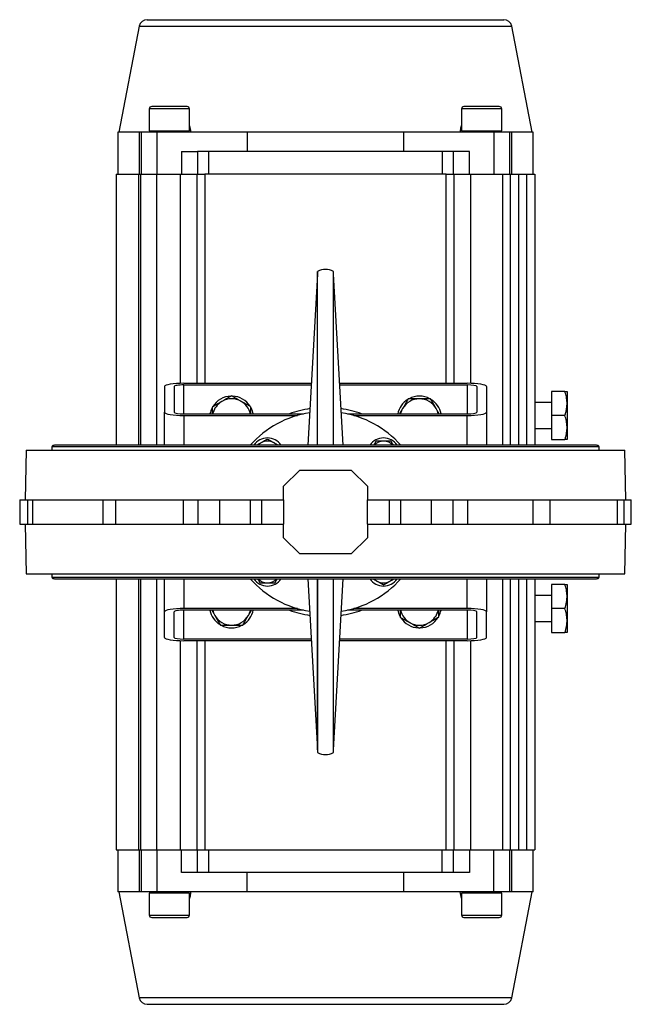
# Model space of a CAD drawing. Header units: millimetres. Extents: x 450 to 3165, y 25 to 2541.
# Tile 5 of 27: x 1259 to 1639, y 1929 to 2541. Entities that reach past the tile are written whole.
import ezdxf

# ---------------------------------------------------------------- set-up
doc = ezdxf.new("R2010")
doc.units = ezdxf.units.MM

msp = doc.modelspace()

# ---------------------------------------------------------------- linework, layer by layer
at = {"color": 7, "linetype": 'Continuous', "lineweight": 25}
for p, q in [((1333.52, 2536.78), (1320.7, 2470.83)), ((1577.7, 2470.83), (1564.88, 2536.78)), ((1339.7, 2485.33), (1339.7, 2471.83)), ((1364.7, 2471.83), (1364.7, 2485.33)), ((1533.7, 2485.33), (1533.7, 2471.83)), ((1558.7, 2471.83), (1558.7, 2485.33)), ((1364.7, 2474.87), (1365.44, 2470.83)), ((1320.2, 2470.83), (1320.2, 2444.83)), ((1333.65, 2470.83), (1320.2, 2470.83)), ((1333.65, 2444.83), (1333.65, 2470.83)), ((1334.7, 2470.83), (1333.65, 2470.83)), ((1334.7, 2470.83), (1334.7, 2444.83)), ((1344.7, 2470.83), (1334.7, 2470.83)), ((1339.7, 2471.83), (1364.7, 2471.83)), ((1344.2, 2471.83), (1344.2, 2470.83)), ((1344.7, 2444.83), (1344.7, 2470.83)), ((1400.61, 2470.83), (1344.7, 2470.83)), ((1360.2, 2470.83), (1360.2, 2471.83)), ((1400.61, 2470.83), (1400.61, 2458.83)), ((1497.78, 2470.83), (1400.61, 2470.83)), ((1497.78, 2458.83), (1497.78, 2470.83)), ((1553.7, 2470.83), (1497.78, 2470.83)), ((1533.7, 2471.83), (1558.7, 2471.83)), ((1538.2, 2471.83), (1538.2, 2470.83)), ((1553.7, 2470.83), (1553.7, 2444.83)), ((1563.7, 2470.83), (1553.7, 2470.83)), ((1554.2, 2470.83), (1554.2, 2471.83)), ((1563.7, 2444.83), (1563.7, 2470.83)), ((1564.74, 2470.83), (1563.7, 2470.83)), ((1564.74, 2470.83), (1564.74, 2444.83)), ((1578.2, 2470.83), (1564.74, 2470.83)), ((1578.2, 2444.83), (1578.2, 2470.83)), ((1359.7, 2458.83), (1359.7, 2444.83)), ((1359.7, 2458.83), (1369.7, 2458.83)), ((1376.7, 2458.83), (1369.7, 2458.83)), ((1369.7, 2458.83), (1369.7, 2444.83)), ((1376.7, 2444.83), (1376.7, 2458.83)), ((1521.7, 2458.83), (1376.7, 2458.83)), ((1521.7, 2458.83), (1521.7, 2444.83)), ((1528.7, 2458.83), (1521.7, 2458.83)), ((1528.7, 2444.83), (1528.7, 2458.83)), ((1538.7, 2458.83), (1528.7, 2458.83)), ((1538.7, 2444.83), (1538.7, 2458.83)), ((1319.2, 2444.83), (1319.2, 2276.33)), ((1319.2, 2444.83), (1333.12, 2444.83)), ((1333.12, 2444.83), (1334.2, 2444.83)), ((1334.2, 2444.83), (1334.2, 2276.33)), ((1334.2, 2444.83), (1344.2, 2444.83)), ((1344.2, 2444.83), (1359.2, 2444.83)), ((1359.2, 2444.83), (1369.2, 2444.83)), ((1369.2, 2444.83), (1374.2, 2444.83)), ((1369.2, 2444.83), (1369.2, 2314.83)), ((1524.2, 2444.83), (1374.2, 2444.83)), ((1524.2, 2444.83), (1529.2, 2444.83)), ((1529.2, 2314.83), (1529.2, 2444.83)), ((1529.2, 2444.83), (1539.2, 2444.83)), ((1539.2, 2444.83), (1559.2, 2444.83)), ((1559.2, 2444.83), (1564.2, 2444.83)), ((1564.2, 2276.33), (1564.2, 2444.83)), ((1564.2, 2444.83), (1569.2, 2444.83)), ((1569.2, 2444.83), (1574.2, 2444.83)), ((1574.2, 2444.83), (1579.2, 2444.83)), ((1579.2, 2444.83), (1579.2, 2276.33)), ((1444.2, 2382.63), (1438.29, 2276.33)), ((1444.29, 2384.34), (1444.19, 2382.57)), ((1444.29, 2276.33), (1444.29, 2384.34)), ((1454.2, 2382.47), (1454.11, 2384.34)), ((1454.11, 2276.33), (1454.11, 2384.34)), ((1460.11, 2276.33), (1454.19, 2382.64)), ((1361.2, 2314.83), (1440.43, 2314.83)), ((1361.2, 2313.83), (1440.37, 2313.83)), ((1457.96, 2314.83), (1537.2, 2314.83)), ((1458.02, 2313.83), (1537.2, 2313.83)), ((1349.2, 2312.83), (1349.2, 2296.83)), ((1355.2, 2312.83), (1355.2, 2296.83)), ((1543.2, 2312.83), (1543.2, 2296.83)), ((1549.2, 2312.83), (1549.2, 2296.83)), ((1597.92, 2309.83), (1589.55, 2309.83)), ((1589.55, 2309.83), (1589.55, 2294.83)), ((1599.55, 2309.33), (1599.26, 2309.83)), ((1599.55, 2280.33), (1599.55, 2309.33)), ((1589.55, 2302.83), (1579.2, 2302.83)), ((1349.2, 2276.33), (1349.2, 2296.83)), ((1361.2, 2295.83), (1435.58, 2295.83)), ((1378.86, 2300.09), (1378.86, 2295.83)), ((1402.86, 2295.83), (1402.86, 2300.09)), ((1462.81, 2295.83), (1537.2, 2295.83)), ((1549.2, 2296.83), (1549.2, 2276.33)), ((1361.2, 2294.83), (1431.7, 2294.83)), ((1466.7, 2294.83), (1537.2, 2294.83)), ((1597.92, 2294.83), (1589.55, 2294.83)), ((1589.55, 2294.83), (1589.55, 2279.83)), ((1579.2, 2286.83), (1589.55, 2286.83)), ((1589.55, 2279.83), (1597.92, 2279.83)), ((1599.26, 2279.83), (1599.55, 2280.33)), ((1263.2, 2273.33), (1262.65, 2242.33)), ((1263.2, 2273.33), (1635.2, 2273.33)), ((1279.1, 2275.33), (1279.1, 2273.33)), ((1619.3, 2275.33), (1279.1, 2275.33)), ((1617.55, 2276.33), (1280.85, 2276.33)), ((1619.3, 2273.33), (1619.3, 2275.33)), ((1635.74, 2242.33), (1635.2, 2273.33)), ((1423.2, 2250.83), (1433.2, 2260.83)), ((1433.2, 2260.83), (1465.2, 2260.83)), ((1465.2, 2260.83), (1475.2, 2250.83)), ((1423.2, 2242.33), (1423.2, 2250.83)), ((1475.2, 2250.83), (1475.2, 2242.33)), ((1259.2, 2242.33), (1259.2, 2227.33)), ((1259.2, 2242.33), (1264.32, 2242.33)), ((1264.32, 2227.33), (1264.32, 2242.33)), ((1264.32, 2242.33), (1267.18, 2242.33)), ((1267.18, 2242.33), (1267.18, 2227.33)), ((1267.18, 2242.33), (1310.99, 2242.33)), ((1310.99, 2227.33), (1310.99, 2242.33)), ((1310.99, 2242.33), (1318.82, 2242.33)), ((1318.82, 2242.33), (1318.82, 2227.33)), ((1318.82, 2242.33), (1361, 2242.33)), ((1361, 2227.33), (1361, 2242.33)), ((1361, 2242.33), (1370.14, 2242.33)), ((1370.14, 2227.33), (1370.14, 2242.33)), ((1370.14, 2242.33), (1383.58, 2242.33)), ((1383.58, 2227.33), (1383.58, 2242.33)), ((1383.58, 2242.33), (1402.58, 2242.33)), ((1402.58, 2227.33), (1402.58, 2242.33)), ((1402.58, 2242.33), (1409.64, 2242.33)), ((1409.64, 2227.33), (1409.64, 2242.33)), ((1409.64, 2242.33), (1423.2, 2242.33)), ((1423.2, 2242.33), (1423.2, 2227.33)), ((1475.2, 2227.33), (1475.2, 2242.33)), ((1475.2, 2242.33), (1488.75, 2242.33)), ((1488.75, 2242.33), (1488.75, 2227.33)), ((1488.75, 2242.33), (1495.82, 2242.33)), ((1495.82, 2242.33), (1514.82, 2242.33)), ((1495.82, 2242.33), (1495.82, 2227.33)), ((1514.82, 2242.33), (1514.82, 2227.33)), ((1514.82, 2242.33), (1528.25, 2242.33)), ((1528.25, 2242.33), (1528.25, 2227.33)), ((1528.25, 2242.33), (1537.39, 2242.33)), ((1537.39, 2242.33), (1537.39, 2227.33)), ((1537.39, 2242.33), (1578.28, 2242.33)), ((1578.28, 2227.33), (1578.28, 2242.33)), ((1578.28, 2242.33), (1588.61, 2242.33)), ((1588.61, 2242.33), (1588.61, 2227.33)), ((1588.61, 2242.33), (1630.69, 2242.33)), ((1630.69, 2227.33), (1630.69, 2242.33)), ((1630.69, 2242.33), (1634.48, 2242.33)), ((1634.48, 2242.33), (1634.48, 2227.33)), ((1634.48, 2242.33), (1639.2, 2242.33)), ((1639.2, 2227.33), (1639.2, 2242.33)), ((1259.2, 2227.33), (1264.32, 2227.33)), ((1262.65, 2227.33), (1263.2, 2196.33)), ((1264.32, 2227.33), (1267.18, 2227.33)), ((1267.18, 2227.33), (1310.99, 2227.33)), ((1310.99, 2227.33), (1318.82, 2227.33)), ((1318.82, 2227.33), (1361, 2227.33)), ((1361, 2227.33), (1370.14, 2227.33)), ((1370.14, 2227.33), (1383.58, 2227.33)), ((1383.58, 2227.33), (1402.58, 2227.33)), ((1402.58, 2227.33), (1409.64, 2227.33)), ((1409.64, 2227.33), (1423.2, 2227.33)), ((1423.2, 2218.83), (1423.2, 2227.33)), ((1475.2, 2227.33), (1475.2, 2218.83)), ((1475.2, 2227.33), (1488.75, 2227.33)), ((1488.75, 2227.33), (1495.82, 2227.33)), ((1495.82, 2227.33), (1514.82, 2227.33)), ((1514.82, 2227.33), (1528.25, 2227.33)), ((1528.25, 2227.33), (1537.39, 2227.33)), ((1537.39, 2227.33), (1578.28, 2227.33)), ((1578.28, 2227.33), (1588.61, 2227.33)), ((1588.61, 2227.33), (1630.69, 2227.33)), ((1630.69, 2227.33), (1634.48, 2227.33)), ((1634.48, 2227.33), (1639.2, 2227.33)), ((1635.2, 2196.33), (1635.74, 2227.33)), ((1433.2, 2208.83), (1423.2, 2218.83)), ((1475.2, 2218.83), (1465.2, 2208.83)), ((1465.2, 2208.83), (1433.2, 2208.83)), ((1263.2, 2196.33), (1635.2, 2196.33)), ((1279.1, 2196.33), (1279.1, 2194.33)), ((1279.1, 2194.33), (1619.3, 2194.33)), ((1280.85, 2193.33), (1617.55, 2193.33)), ((1319.2, 2193.33), (1319.2, 2024.83)), ((1334.2, 2193.33), (1334.2, 2024.83)), ((1349.2, 2172.83), (1349.2, 2193.33)), ((1438.29, 2193.33), (1444.2, 2087.02)), ((1444.29, 2193.33), (1444.29, 2085.32)), ((1454.11, 2085.32), (1454.11, 2193.33)), ((1454.2, 2087.02), (1460.11, 2193.33)), ((1549.2, 2193.33), (1549.2, 2172.83)), ((1564.2, 2024.83), (1564.2, 2193.33)), ((1579.2, 2193.33), (1579.2, 2024.83)), ((1619.3, 2194.33), (1619.3, 2196.33)), ((1589.55, 2189.83), (1589.55, 2174.83)), ((1597.92, 2189.83), (1589.55, 2189.83)), ((1599.55, 2189.33), (1599.26, 2189.83)), ((1599.55, 2160.33), (1599.55, 2189.33)), ((1589.55, 2182.83), (1579.2, 2182.83)), ((1349.2, 2156.83), (1349.2, 2172.83)), ((1355.2, 2156.83), (1355.2, 2172.83)), ((1431.7, 2174.83), (1361.2, 2174.83)), ((1435.58, 2173.83), (1361.2, 2173.83)), ((1537.2, 2173.83), (1462.81, 2173.83)), ((1537.2, 2174.83), (1466.7, 2174.83)), ((1495.53, 2173.83), (1495.53, 2169.56)), ((1519.53, 2169.56), (1519.53, 2173.83)), ((1543.2, 2156.83), (1543.2, 2172.83)), ((1549.2, 2156.83), (1549.2, 2172.83)), ((1597.92, 2174.83), (1589.55, 2174.83)), ((1589.55, 2174.83), (1589.55, 2159.83)), ((1579.2, 2166.83), (1589.55, 2166.83)), ((1440.37, 2155.83), (1361.2, 2155.83)), ((1440.43, 2154.83), (1361.2, 2154.83)), ((1369.2, 2154.83), (1369.2, 2024.83)), ((1537.2, 2154.83), (1457.96, 2154.83)), ((1537.2, 2155.83), (1458.02, 2155.83)), ((1529.2, 2024.83), (1529.2, 2154.83)), ((1589.55, 2159.83), (1597.92, 2159.83)), ((1599.26, 2159.83), (1599.55, 2160.33)), ((1444.19, 2087.19), (1444.29, 2085.32)), ((1454.11, 2085.32), (1454.2, 2087.1)), ((1319.2, 2024.83), (1333.12, 2024.83)), ((1320.2, 2024.83), (1320.2, 1998.83)), ((1333.12, 2024.83), (1334.2, 2024.83)), ((1333.65, 1998.83), (1333.65, 2024.83)), ((1334.2, 2024.83), (1344.2, 2024.83)), ((1334.7, 2024.83), (1334.7, 1998.83)), ((1344.2, 2024.83), (1359.2, 2024.83)), ((1344.7, 1998.83), (1344.7, 2024.83)), ((1359.2, 2024.83), (1369.2, 2024.83)), ((1359.7, 2010.83), (1359.7, 2024.83)), ((1369.2, 2024.83), (1374.2, 2024.83)), ((1369.7, 2010.83), (1369.7, 2024.83)), ((1374.2, 2024.83), (1524.2, 2024.83)), ((1376.7, 2010.83), (1376.7, 2024.83)), ((1521.7, 2010.83), (1521.7, 2024.83)), ((1524.2, 2024.83), (1529.2, 2024.83)), ((1528.7, 2010.83), (1528.7, 2024.83)), ((1529.2, 2024.83), (1539.2, 2024.83)), ((1538.7, 2024.83), (1538.7, 2010.83)), ((1539.2, 2024.83), (1559.2, 2024.83)), ((1553.7, 1998.83), (1553.7, 2024.83)), ((1559.2, 2024.83), (1564.2, 2024.83)), ((1563.7, 1998.83), (1563.7, 2024.83)), ((1564.2, 2024.83), (1569.2, 2024.83)), ((1564.74, 2024.83), (1564.74, 1998.83)), ((1569.2, 2024.83), (1574.2, 2024.83)), ((1574.2, 2024.83), (1579.2, 2024.83)), ((1578.2, 1998.83), (1578.2, 2024.83)), ((1369.7, 2010.83), (1359.7, 2010.83)), ((1376.7, 2010.83), (1369.7, 2010.83)), ((1521.7, 2010.83), (1376.7, 2010.83)), ((1400.61, 1998.83), (1400.61, 2010.83)), ((1497.78, 1998.83), (1497.78, 2010.83)), ((1528.7, 2010.83), (1521.7, 2010.83)), ((1538.7, 2010.83), (1528.7, 2010.83)), ((1333.65, 1998.83), (1320.2, 1998.83)), ((1320.7, 1998.83), (1333.52, 1932.88)), ((1334.7, 1998.83), (1333.65, 1998.83)), ((1344.7, 1998.83), (1334.7, 1998.83)), ((1339.7, 1997.83), (1339.7, 1984.33)), ((1364.7, 1997.83), (1339.7, 1997.83)), ((1344.2, 1998.83), (1344.2, 1997.83)), ((1400.61, 1998.83), (1344.7, 1998.83)), ((1360.2, 1997.83), (1360.2, 1998.83)), ((1364.7, 1984.33), (1364.7, 1997.83)), ((1497.78, 1998.83), (1400.61, 1998.83)), ((1553.7, 1998.83), (1497.78, 1998.83)), ((1533.7, 1994.79), (1532.96, 1998.83)), ((1533.7, 1997.83), (1533.7, 1984.33)), ((1558.7, 1997.83), (1533.7, 1997.83)), ((1538.2, 1998.83), (1538.2, 1997.83)), ((1563.7, 1998.83), (1553.7, 1998.83)), ((1554.2, 1997.83), (1554.2, 1998.83)), ((1558.7, 1984.33), (1558.7, 1997.83)), ((1564.74, 1998.83), (1563.7, 1998.83)), ((1578.2, 1998.83), (1564.74, 1998.83)), ((1564.88, 1932.88), (1577.7, 1998.83))]:
    msp.add_line(p, q, dxfattribs=at)
at = {"color": 8, "linetype": 'Continuous', "lineweight": 25}
for p, q in [((1333.52, 2536.78), (1564.88, 2536.78)), ((1364.7, 2485.33), (1339.7, 2485.33)), ((1558.7, 2485.33), (1533.7, 2485.33)), ((1333.12, 2276.33), (1333.12, 2444.83)), ((1344.2, 2444.83), (1344.2, 2276.33)), ((1359.2, 2314.8), (1359.2, 2444.83)), ((1374.2, 2444.83), (1374.2, 2314.83)), ((1524.2, 2314.83), (1524.2, 2444.83)), ((1539.2, 2444.83), (1539.2, 2314.8)), ((1559.2, 2444.83), (1559.2, 2276.33)), ((1569.2, 2444.83), (1569.2, 2276.33)), ((1574.2, 2276.33), (1574.2, 2444.83)), ((1361.2, 2295.83), (1361.2, 2313.83)), ((1537.2, 2313.83), (1537.2, 2295.83)), ((1361.2, 2294.83), (1361.2, 2276.33)), ((1537.2, 2276.33), (1537.2, 2294.83)), ((1333.12, 2024.83), (1333.12, 2193.33)), ((1344.2, 2193.33), (1344.2, 2024.83)), ((1361.2, 2193.33), (1361.2, 2174.83)), ((1537.2, 2174.83), (1537.2, 2193.33)), ((1559.2, 2193.33), (1559.2, 2024.83)), ((1569.2, 2193.33), (1569.2, 2024.83)), ((1574.2, 2024.83), (1574.2, 2193.33)), ((1361.2, 2155.83), (1361.2, 2173.83)), ((1537.2, 2173.83), (1537.2, 2155.83)), ((1359.2, 2024.83), (1359.2, 2154.86)), ((1374.2, 2154.83), (1374.2, 2024.83)), ((1524.2, 2024.83), (1524.2, 2154.83)), ((1539.2, 2154.86), (1539.2, 2024.83)), ((1339.7, 1984.33), (1364.7, 1984.33)), ((1533.7, 1984.33), (1558.7, 1984.33)), ((1333.52, 1932.88), (1333.52, 1932.88)), ((1564.88, 1932.88), (1333.52, 1932.88))]:
    msp.add_line(p, q, dxfattribs=at)
at = {"color": 7, "linetype": 'Continuous', "lineweight": 25}
for centre, radius, start, end in [((1338.42, 2535.83), 5, 90, 169), ((1559.97, 2535.83), 5, 11, 90), ((1341.2, 2485.33), 1.5, 90, 180), ((1363.2, 2485.33), 1.5, 0, 90), ((1535.2, 2485.33), 1.5, 90, 180), ((1557.2, 2485.33), 1.5, 0, 90), ((1449.2, 2375.63), 10, 60.59164, 119.40836), ((1390.86, 2293.17), 12, 120, 167.17499), ((1390.86, 2293.17), 13.7, 91.81986, 148.53786), ((1390.86, 2293.17), 12, 60, 120), ((1390.86, 2293.17), 13.7, 32.44371, 87.52819), ((1390.86, 2293.17), 12, 12.82501, 60), ((1507.53, 2293.17), 13.7, 122.51228, 168.78857), ((1507.53, 2293.17), 12, 90, 150), ((1507.53, 2293.17), 13.7, 61.72526, 118.0526), ((1507.53, 2293.17), 12, 30, 90), ((1507.53, 2293.17), 13.7, 11.21143, 58.53786), ((1390.86, 2293.17), 13.7, 151.72526, 168.78857), ((1449.2, 2234.83), 62.5, 99.00735, 138.39435), ((1390.86, 2293.17), 13.7, 11.21143, 27.62655), ((1449.2, 2234.83), 65, 98.53174, 110.20522), ((1449.2, 2234.83), 65, 69.79478, 81.46826), ((1449.2, 2234.83), 62.5, 41.60565, 80.99265), ((1507.53, 2293.17), 12, 150, 167.17499), ((1507.53, 2293.17), 12, 12.82501, 30), ((1413.13, 2270.89), 10, 32.93965, 147.06035), ((1413.13, 2270.89), 8, 120, 137.18024), ((1413.13, 2270.89), 8, 60, 120), ((1413.13, 2270.89), 8, 42.81976, 60), ((1485.26, 2270.89), 10, 32.93965, 147.06035), ((1485.26, 2270.89), 8, 90, 137.18024), ((1485.26, 2270.89), 8, 42.81976, 90), ((1280.85, 2274.3), 2.03, 90, 149.48976), ((1617.55, 2274.3), 2.03, 30.51024, 90), ((1280.85, 2195.36), 2.03, 210.51024, 270), ((1449.2, 2234.83), 62.5, 221.60565, 260.99265), ((1413.13, 2198.77), 10, 212.93965, 327.06035), ((1413.13, 2198.77), 8, 222.81976, 270), ((1413.13, 2198.77), 8, 270, 317.18024), ((1449.2, 2234.83), 62.5, 279.00735, 318.39435), ((1485.26, 2198.77), 10, 212.93965, 327.06035), ((1485.26, 2198.77), 8, 222.81976, 240), ((1485.26, 2198.77), 8, 240, 300), ((1485.26, 2198.77), 8, 300, 317.18024), ((1617.55, 2195.36), 2.03, 270, 329.48976), ((1390.86, 2176.49), 13.7, 191.21143, 238.53786), ((1390.86, 2176.49), 12, 192.82501, 210), ((1390.86, 2176.49), 13.7, 302.51228, 348.78857), ((1390.86, 2176.49), 12, 330, 347.17499), ((1449.2, 2234.83), 65, 249.79478, 261.46826), ((1449.2, 2234.83), 65, 278.53174, 290.20522), ((1507.53, 2176.49), 13.7, 191.21143, 207.62655), ((1507.53, 2176.49), 12, 192.82501, 240), ((1507.53, 2176.49), 12, 300, 347.17499), ((1507.53, 2176.49), 13.7, 331.72526, 348.78857), ((1390.86, 2176.49), 12, 210, 270), ((1390.86, 2176.49), 12, 270, 330), ((1507.53, 2176.49), 13.7, 212.44371, 267.52819), ((1507.53, 2176.49), 13.7, 271.81986, 328.53786), ((1390.86, 2176.49), 13.7, 241.72526, 298.0526), ((1507.53, 2176.49), 12, 240, 300), ((1449.2, 2094.03), 10, 240.59164, 299.40836), ((1341.2, 1984.33), 1.5, 180, 270), ((1363.2, 1984.33), 1.5, 270, 0), ((1535.2, 1984.33), 1.5, 180, 270), ((1557.2, 1984.33), 1.5, 270, 0), ((1338.42, 1933.83), 5, 191, 270), ((1559.97, 1933.83), 5, 270, 349)]:
    msp.add_arc(centre, radius, start, end, dxfattribs=at)
for centre, major_axis, start_param, end_param in [((1361.2, 2312.83), (12, 0), 1.570796, 3.141593), ((1361.2, 2312.83), (6, 0), 1.570796, 3.141593), ((1537.2, 2312.83), (12, 0), 0, 1.570796), ((1537.2, 2312.83), (6, 0), 0, 1.570796), ((1361.2, 2296.83), (12, 0), 3.141593, 4.712389), ((1361.2, 2296.83), (6, 0), 3.141593, 4.712389), ((1537.2, 2296.83), (12, 0), 4.712389, 6.283185), ((1537.2, 2296.83), (6, 0), 4.712389, 6.283185), ((1361.2, 2172.83), (12, 0), 1.570796, 3.141593), ((1361.2, 2172.83), (6, 0), 1.570796, 3.141593), ((1537.2, 2172.83), (12, 0), 0, 1.570796), ((1537.2, 2172.83), (6, 0), 0, 1.570796), ((1361.2, 2156.83), (12, 0), 3.141593, 4.712389), ((1361.2, 2156.83), (6, 0), 3.141593, 4.712389), ((1537.2, 2156.83), (6, 0), 4.712389, 6.283185), ((1537.2, 2156.83), (12, 0), 4.712389, 6.283185)]:
    msp.add_ellipse(centre, major_axis=major_axis, ratio=0.166667, start_param=start_param, end_param=end_param, dxfattribs=at)
for points, knots in [([(1338.42, 2540.83), (1338.51, 2540.83), (1338.69, 2540.83), (1340.14, 2540.83), (1342.55, 2540.83), (1346.06, 2540.83), (1350.66, 2540.83), (1356.34, 2540.83), (1363.06, 2540.83), (1370.73, 2540.83), (1379.24, 2540.83), (1387.43, 2540.83), (1394.95, 2540.83), (1401.58, 2540.83), (1409.45, 2540.83), (1418.58, 2540.83), (1428.91, 2540.83), (1439.12, 2540.83), (1449.2, 2540.83), (1459.27, 2540.83), (1469.48, 2540.83), (1479.81, 2540.83), (1490.11, 2540.83), (1500.21, 2540.83), (1509.95, 2540.83), (1519.15, 2540.83), (1527.66, 2540.83), (1535.33, 2540.83), (1541.31, 2540.83), (1545.87, 2540.83), (1549.3, 2540.83), (1552.73, 2540.83), (1555.84, 2540.83), (1558.25, 2540.83), (1559.7, 2540.83), (1559.88, 2540.83), (1559.97, 2540.83)], [0, 0, 0, 0, 0.028641, 0.058247, 0.088731, 0.11999, 0.151897, 0.184307, 0.217062, 0.249992, 0.282923, 0.315678, 0.337287, 0.358735, 0.38001, 0.411269, 0.441753, 0.471359, 0.5, 0.528641, 0.558247, 0.588731, 0.61999, 0.651897, 0.684307, 0.717062, 0.749992, 0.782923, 0.815678, 0.837287, 0.858735, 0.88001, 0.911269, 0.941753, 0.971359, 1, 1, 1, 1]), ([(1363.2, 2486.83), (1363.16, 2486.83), (1363.09, 2486.83), (1362.47, 2486.83), (1361.46, 2486.83), (1360.03, 2486.83), (1358.27, 2486.83), (1356.3, 2486.83), (1354.25, 2486.83), (1352.2, 2486.83), (1350.14, 2486.83), (1348.09, 2486.83), (1346.12, 2486.83), (1344.36, 2486.83), (1342.93, 2486.83), (1341.92, 2486.83), (1341.3, 2486.83), (1341.23, 2486.83), (1341.2, 2486.83)], [0, 0, 0, 0, 0.058258, 0.120006, 0.18432, 0.25, 0.31568, 0.379994, 0.441742, 0.5, 0.558258, 0.620006, 0.68432, 0.75, 0.81568, 0.879994, 0.941742, 1, 1, 1, 1]), ([(1557.2, 2486.83), (1557.16, 2486.83), (1557.09, 2486.83), (1556.47, 2486.83), (1555.46, 2486.83), (1554.03, 2486.83), (1552.27, 2486.83), (1550.3, 2486.83), (1548.25, 2486.83), (1546.2, 2486.83), (1544.14, 2486.83), (1542.09, 2486.83), (1540.12, 2486.83), (1538.36, 2486.83), (1536.93, 2486.83), (1535.92, 2486.83), (1535.3, 2486.83), (1535.23, 2486.83), (1535.2, 2486.83)], [0, 0, 0, 0, 0.058258, 0.120006, 0.18432, 0.25, 0.31568, 0.379994, 0.441742, 0.5, 0.558258, 0.620006, 0.68432, 0.75, 0.81568, 0.879994, 0.941742, 1, 1, 1, 1]), ([(1532.96, 2470.83), (1533.07, 2471.78), (1533.25, 2473.2), (1533.58, 2474.54), (1533.7, 2474.99)], [0, 0, 0, 0, 0.66481, 1, 1, 1, 1]), ([(1597.92, 2294.83), (1598.13, 2295.48), (1598.53, 2296.77), (1598.97, 2298.76), (1599.24, 2300.8), (1599.29, 2302.76), (1599.15, 2304.61), (1598.88, 2306.36), (1598.47, 2308.11), (1598.1, 2309.25), (1597.92, 2309.83)], [0, 0, 0, 0, 0.132033, 0.26458, 0.399288, 0.535021, 0.649902, 0.765413, 0.882511, 1, 1, 1, 1]), ([(1597.92, 2309.83), (1598.3, 2309.83), (1599.05, 2309.83), (1599.19, 2309.83), (1599.26, 2309.83)], [0, 0, 0, 0, 0.495458, 1, 1, 1, 1]), ([(1384.86, 2303.56), (1384.72, 2303.48), (1383.64, 2302.85), (1381.61, 2301.68), (1379.78, 2300.63), (1378.86, 2300.09)], [0, 0, 0, 0, 0.070099, 0.530789, 1, 1, 1, 1]), ([(1390.86, 2307.02), (1390.62, 2306.88), (1389.89, 2306.46), (1388.66, 2305.75), (1387.41, 2305.03), (1386.4, 2304.45), (1385.63, 2304), (1385.12, 2303.71), (1384.86, 2303.56)], [0, 0, 0, 0, 0.123591, 0.371228, 0.620981, 0.746841, 0.873308, 1, 1, 1, 1]), ([(1396.86, 2303.56), (1396.72, 2303.64), (1396.34, 2303.86), (1395.5, 2304.34), (1394.33, 2305.02), (1393.17, 2305.69), (1392.24, 2306.22), (1391.55, 2306.62), (1391.09, 2306.89), (1390.86, 2307.02)], [0, 0, 0, 0, 0.07006, 0.184869, 0.415254, 0.647862, 0.765021, 0.882471, 1, 1, 1, 1]), ([(1402.86, 2300.09), (1401.88, 2300.66), (1399.92, 2301.79), (1397.88, 2302.97), (1396.86, 2303.56)], [0, 0, 0, 0, 0.495458, 1, 1, 1, 1]), ([(1500.6, 2305.17), (1500.04, 2304.19), (1498.91, 2302.22), (1497.73, 2300.19), (1497.14, 2299.17)], [0, 0, 0, 0, 0.495458, 1, 1, 1, 1]), ([(1507.53, 2305.17), (1506.61, 2305.17), (1504.77, 2305.17), (1502.46, 2305.17), (1501.08, 2305.17), (1500.6, 2305.17)], [0, 0, 0, 0, 0.391368, 0.788636, 1, 1, 1, 1]), ([(1514.46, 2305.17), (1512.71, 2305.17), (1510.42, 2305.17), (1508.08, 2305.17), (1507.53, 2305.17)], [0, 0, 0, 0, 0.767633, 1, 1, 1, 1]), ([(1517.92, 2299.17), (1517.84, 2299.31), (1517.22, 2300.38), (1516.05, 2302.42), (1514.99, 2304.24), (1514.46, 2305.17)], [0, 0, 0, 0, 0.070099, 0.530789, 1, 1, 1, 1]), ([(1497.14, 2299.17), (1497.06, 2299.02), (1496.84, 2298.65), (1496.35, 2297.81), (1495.79, 2296.83), (1495.37, 2296.1), (1495.21, 2295.83)], [0, 0, 0, 0, 0.127175, 0.335577, 0.753775, 1, 1, 1, 1]), ([(1519.85, 2295.83), (1519.65, 2296.17), (1519.31, 2296.77), (1518.81, 2297.63), (1518.37, 2298.39), (1518.07, 2298.91), (1517.92, 2299.17)], [0, 0, 0, 0, 0.312029, 0.540482, 0.770037, 1, 1, 1, 1]), ([(1597.92, 2279.83), (1598.13, 2280.48), (1598.53, 2281.77), (1598.97, 2283.76), (1599.24, 2285.8), (1599.29, 2287.76), (1599.15, 2289.61), (1598.88, 2291.36), (1598.47, 2293.11), (1598.1, 2294.25), (1597.92, 2294.83)], [0, 0, 0, 0, 0.132033, 0.26458, 0.399288, 0.535021, 0.649902, 0.765413, 0.882511, 1, 1, 1, 1]), ([(1409.13, 2277.82), (1409.04, 2277.77), (1408.32, 2277.35), (1407.45, 2276.85), (1406.7, 2276.41), (1406.55, 2276.33)], [0, 0, 0, 0, 0.109294, 0.827715, 1, 1, 1, 1]), ([(1413.13, 2280.13), (1412.97, 2280.04), (1412.49, 2279.76), (1411.67, 2279.28), (1410.83, 2278.8), (1410.16, 2278.41), (1409.65, 2278.12), (1409.3, 2277.92), (1409.13, 2277.82)], [0, 0, 0, 0, 0.123755, 0.371842, 0.620981, 0.746841, 0.873308, 1, 1, 1, 1]), ([(1417.13, 2277.82), (1417.04, 2277.87), (1416.79, 2278.02), (1416.23, 2278.34), (1415.45, 2278.79), (1414.67, 2279.24), (1414.06, 2279.6), (1413.59, 2279.86), (1413.29, 2280.04), (1413.13, 2280.13)], [0, 0, 0, 0, 0.070048, 0.185059, 0.415881, 0.647857, 0.765018, 0.88247, 1, 1, 1, 1]), ([(1419.71, 2276.33), (1419.53, 2276.43), (1418.69, 2276.92), (1417.82, 2277.42), (1417.13, 2277.82)], [0, 0, 0, 0, 0.2134578, 1, 1, 1, 1]), ([(1480.64, 2278.89), (1480.27, 2278.24), (1479.78, 2277.4), (1479.28, 2276.53), (1479.16, 2276.33)], [0, 0, 0, 0, 0.7687387, 1, 1, 1, 1]), ([(1485.26, 2278.89), (1483.99, 2278.89), (1482.43, 2278.89), (1480.92, 2278.89), (1480.64, 2278.89)], [0, 0, 0, 0, 0.811304, 1, 1, 1, 1]), ([(1489.88, 2278.89), (1488.68, 2278.89), (1487.16, 2278.89), (1485.59, 2278.89), (1485.26, 2278.89)], [0, 0, 0, 0, 0.785622, 1, 1, 1, 1]), ([(1491.36, 2276.33), (1491.22, 2276.57), (1490.72, 2277.44), (1490.23, 2278.28), (1489.88, 2278.89)], [0, 0, 0, 0, 0.271866, 1, 1, 1, 1]), ([(1599.26, 2279.83), (1599.19, 2279.83), (1599.06, 2279.83), (1598.3, 2279.83), (1597.92, 2279.83)], [0, 0, 0, 0, 0.494511, 1, 1, 1, 1]), ([(1407.03, 2193.33), (1407.17, 2193.09), (1407.67, 2192.22), (1408.16, 2191.38), (1408.51, 2190.77)], [0, 0, 0, 0, 0.271866, 1, 1, 1, 1]), ([(1417.75, 2190.77), (1418.13, 2191.41), (1418.61, 2192.26), (1419.12, 2193.13), (1419.23, 2193.33)], [0, 0, 0, 0, 0.768739, 1, 1, 1, 1]), ([(1478.68, 2193.33), (1478.86, 2193.23), (1479.7, 2192.74), (1480.57, 2192.23), (1481.26, 2191.84)], [0, 0, 0, 0, 0.2134578, 1, 1, 1, 1]), ([(1481.26, 2191.84), (1481.35, 2191.78), (1481.6, 2191.64), (1482.17, 2191.31), (1482.94, 2190.86), (1483.72, 2190.42), (1484.34, 2190.06), (1484.8, 2189.79), (1485.1, 2189.62), (1485.26, 2189.53)], [0, 0, 0, 0, 0.070048, 0.185059, 0.415881, 0.647857, 0.765018, 0.88247, 1, 1, 1, 1]), ([(1485.26, 2189.53), (1485.42, 2189.62), (1485.9, 2189.9), (1486.72, 2190.38), (1487.56, 2190.86), (1488.23, 2191.25), (1488.74, 2191.54), (1489.09, 2191.74), (1489.26, 2191.84)], [0, 0, 0, 0, 0.123755, 0.371842, 0.620981, 0.746841, 0.873308, 1, 1, 1, 1]), ([(1489.26, 2191.84), (1489.35, 2191.89), (1490.07, 2192.31), (1490.94, 2192.81), (1491.69, 2193.25), (1491.84, 2193.33)], [0, 0, 0, 0, 0.1092935, 0.8277154, 1, 1, 1, 1]), ([(1408.51, 2190.77), (1409.71, 2190.77), (1411.24, 2190.77), (1412.8, 2190.77), (1413.13, 2190.77)], [0, 0, 0, 0, 0.785622, 1, 1, 1, 1]), ([(1413.13, 2190.77), (1414.4, 2190.77), (1415.97, 2190.77), (1417.47, 2190.77), (1417.75, 2190.77)], [0, 0, 0, 0, 0.811304, 1, 1, 1, 1]), ([(1597.92, 2174.83), (1598.31, 2176.13), (1599.09, 2178.76), (1599.38, 2182.66), (1598.96, 2186.39), (1598.27, 2188.68), (1597.92, 2189.83)], [0, 0, 0, 0, 0.264614, 0.534966, 0.765352, 1, 1, 1, 1]), ([(1597.92, 2189.83), (1598.3, 2189.83), (1599.05, 2189.83), (1599.19, 2189.83), (1599.26, 2189.83)], [0, 0, 0, 0, 0.495458, 1, 1, 1, 1]), ([(1378.54, 2173.83), (1378.74, 2173.49), (1379.08, 2172.89), (1379.58, 2172.03), (1380.02, 2171.26), (1380.32, 2170.75), (1380.47, 2170.49)], [0, 0, 0, 0, 0.3120294, 0.5404816, 0.7700371, 1, 1, 1, 1]), ([(1401.25, 2170.49), (1401.33, 2170.64), (1401.55, 2171.01), (1402.04, 2171.85), (1402.6, 2172.83), (1403.02, 2173.56), (1403.18, 2173.83)], [0, 0, 0, 0, 0.1271748, 0.3355773, 0.7537753, 1, 1, 1, 1]), ([(1597.92, 2159.83), (1598.31, 2161.13), (1599.09, 2163.76), (1599.38, 2167.66), (1598.96, 2171.39), (1598.27, 2173.68), (1597.92, 2174.83)], [0, 0, 0, 0, 0.264614, 0.534966, 0.765352, 1, 1, 1, 1]), ([(1380.47, 2170.49), (1380.55, 2170.35), (1381.17, 2169.27), (1382.34, 2167.24), (1383.4, 2165.42), (1383.93, 2164.49)], [0, 0, 0, 0, 0.070099, 0.530789, 1, 1, 1, 1]), ([(1397.79, 2164.49), (1398.35, 2165.47), (1399.49, 2167.43), (1400.66, 2169.47), (1401.25, 2170.49)], [0, 0, 0, 0, 0.495458, 1, 1, 1, 1]), ([(1495.53, 2169.56), (1496.51, 2169), (1498.47, 2167.87), (1500.51, 2166.69), (1501.53, 2166.1)], [0, 0, 0, 0, 0.495458, 1, 1, 1, 1]), ([(1513.53, 2166.1), (1513.67, 2166.18), (1514.75, 2166.8), (1516.78, 2167.98), (1518.61, 2169.03), (1519.53, 2169.56)], [0, 0, 0, 0, 0.070099, 0.530789, 1, 1, 1, 1]), ([(1383.93, 2164.49), (1385.69, 2164.49), (1387.97, 2164.49), (1390.31, 2164.49), (1390.86, 2164.49)], [0, 0, 0, 0, 0.7676328, 1, 1, 1, 1]), ([(1390.86, 2164.49), (1391.78, 2164.49), (1393.63, 2164.49), (1395.93, 2164.49), (1397.31, 2164.49), (1397.79, 2164.49)], [0, 0, 0, 0, 0.391368, 0.788636, 1, 1, 1, 1]), ([(1501.53, 2166.1), (1501.67, 2166.02), (1502.05, 2165.8), (1502.89, 2165.32), (1504.06, 2164.64), (1505.22, 2163.97), (1506.15, 2163.44), (1506.84, 2163.03), (1507.3, 2162.77), (1507.53, 2162.64)], [0, 0, 0, 0, 0.07006, 0.184869, 0.415254, 0.647862, 0.765021, 0.882471, 1, 1, 1, 1]), ([(1507.53, 2162.64), (1507.77, 2162.78), (1508.5, 2163.19), (1509.73, 2163.9), (1510.98, 2164.63), (1511.99, 2165.21), (1512.76, 2165.66), (1513.27, 2165.95), (1513.53, 2166.1)], [0, 0, 0, 0, 0.123591, 0.371228, 0.620981, 0.746841, 0.873308, 1, 1, 1, 1]), ([(1599.26, 2159.83), (1599.19, 2159.83), (1599.06, 2159.83), (1598.3, 2159.83), (1597.92, 2159.83)], [0, 0, 0, 0, 0.494511, 1, 1, 1, 1]), ([(1365.44, 1998.83), (1365.32, 1997.88), (1365.14, 1996.46), (1364.81, 1995.12), (1364.7, 1994.67)], [0, 0, 0, 0, 0.66481, 1, 1, 1, 1]), ([(1341.2, 1982.83), (1341.23, 1982.83), (1341.3, 1982.83), (1341.92, 1982.83), (1342.93, 1982.83), (1344.36, 1982.83), (1346.12, 1982.83), (1348.09, 1982.83), (1350.14, 1982.83), (1352.2, 1982.83), (1354.25, 1982.83), (1356.3, 1982.83), (1358.27, 1982.83), (1360.03, 1982.83), (1361.46, 1982.83), (1362.47, 1982.83), (1363.09, 1982.83), (1363.16, 1982.83), (1363.2, 1982.83)], [0, 0, 0, 0, 0.058258, 0.120006, 0.18432, 0.25, 0.31568, 0.379994, 0.441742, 0.5, 0.558258, 0.620006, 0.68432, 0.75, 0.81568, 0.879994, 0.941742, 1, 1, 1, 1]), ([(1535.2, 1982.83), (1535.23, 1982.83), (1535.3, 1982.83), (1535.92, 1982.83), (1536.93, 1982.83), (1538.36, 1982.83), (1540.12, 1982.83), (1542.09, 1982.83), (1544.14, 1982.83), (1546.2, 1982.83), (1548.25, 1982.83), (1550.3, 1982.83), (1552.27, 1982.83), (1554.03, 1982.83), (1555.46, 1982.83), (1556.47, 1982.83), (1557.09, 1982.83), (1557.16, 1982.83), (1557.2, 1982.83)], [0, 0, 0, 0, 0.058258, 0.120006, 0.18432, 0.25, 0.31568, 0.379994, 0.441742, 0.5, 0.558258, 0.620006, 0.68432, 0.75, 0.81568, 0.879994, 0.941742, 1, 1, 1, 1]), ([(1338.42, 1928.83), (1338.51, 1928.83), (1338.69, 1928.83), (1340.14, 1928.83), (1342.55, 1928.83), (1346.06, 1928.83), (1350.66, 1928.83), (1356.34, 1928.83), (1363.06, 1928.83), (1370.73, 1928.83), (1379.24, 1928.83), (1387.43, 1928.83), (1394.95, 1928.83), (1401.58, 1928.83), (1409.45, 1928.83), (1418.58, 1928.83), (1428.91, 1928.83), (1439.12, 1928.83), (1449.2, 1928.83), (1459.27, 1928.83), (1469.48, 1928.83), (1479.81, 1928.83), (1490.11, 1928.83), (1500.21, 1928.83), (1509.95, 1928.83), (1519.15, 1928.83), (1527.66, 1928.83), (1535.33, 1928.83), (1541.31, 1928.83), (1545.87, 1928.83), (1549.3, 1928.83), (1552.73, 1928.83), (1555.84, 1928.83), (1558.25, 1928.83), (1559.7, 1928.83), (1559.88, 1928.83), (1559.97, 1928.83)], [0, 0, 0, 0, 0.028641, 0.058247, 0.088731, 0.11999, 0.151897, 0.184307, 0.217062, 0.249992, 0.282923, 0.315678, 0.337287, 0.358735, 0.38001, 0.411269, 0.441753, 0.471359, 0.5, 0.528641, 0.558247, 0.588731, 0.61999, 0.651897, 0.684307, 0.717062, 0.749992, 0.782923, 0.815678, 0.837287, 0.858735, 0.88001, 0.911269, 0.941753, 0.971359, 1, 1, 1, 1])]:
    msp.add_open_spline(points, degree=3, knots=knots, dxfattribs=at)
at = {"color": 8, "linetype": 'Continuous', "lineweight": 25}
for points, knots in [([(1444.2, 2276.33), (1444.2, 2277.31), (1444.2, 2282.31), (1444.2, 2291.04), (1444.2, 2302.39), (1444.2, 2313.24), (1444.2, 2323.54), (1444.2, 2333.2), (1444.2, 2342.16), (1444.2, 2350.37), (1444.2, 2357.75), (1444.2, 2364.25), (1444.2, 2369.83), (1444.2, 2374.46), (1444.2, 2378.08), (1444.2, 2380.73), (1444.2, 2382.2), (1444.2, 2382.8), (1444.2, 2382.63), (1444.2, 2382.63)], [0, 0, 0, 0, 0.0160312, 0.0816283, 0.1472256, 0.2128229, 0.2784202, 0.3440176, 0.4096151, 0.4752126, 0.5408102, 0.6064078, 0.6720055, 0.7376033, 0.8032011, 0.8687989, 0.9343969, 0.9999948, 1, 1, 1, 1]), ([(1454.2, 2276.33), (1454.2, 2277.31), (1454.2, 2282.31), (1454.2, 2291.04), (1454.2, 2302.39), (1454.2, 2313.24), (1454.2, 2323.54), (1454.2, 2333.2), (1454.2, 2342.17), (1454.2, 2350.37), (1454.2, 2357.75), (1454.2, 2364.25), (1454.2, 2369.84), (1454.2, 2374.46), (1454.2, 2378.09), (1454.2, 2380.69), (1454.2, 2382.33), (1454.2, 2382.53), (1454.2, 2382.63)], [0, 0, 0, 0, 0.0160333, 0.0816326, 0.1472318, 0.212831, 0.2784301, 0.3440291, 0.4096281, 0.4752271, 0.5408259, 0.6064247, 0.6720235, 0.7376222, 0.8032209, 0.8688195, 0.934418, 1, 1, 1, 1]), ([(1444.2, 2087.03), (1444.2, 2087.13), (1444.2, 2087.33), (1444.2, 2088.97), (1444.2, 2091.56), (1444.2, 2095.2), (1444.2, 2099.82), (1444.2, 2105.41), (1444.2, 2111.91), (1444.2, 2119.29), (1444.2, 2127.49), (1444.2, 2136.46), (1444.2, 2146.12), (1444.2, 2156.42), (1444.2, 2167.26), (1444.2, 2178.62), (1444.2, 2187.34), (1444.2, 2192.35), (1444.2, 2193.33)], [0, 0, 0, 0, 0.065582, 0.13118, 0.196779, 0.262378, 0.327976, 0.393575, 0.459174, 0.524773, 0.590372, 0.655971, 0.72157, 0.787169, 0.852768, 0.918367, 0.983967, 1, 1, 1, 1]), ([(1454.2, 2087.03), (1454.2, 2087.03), (1454.2, 2086.85), (1454.2, 2087.46), (1454.2, 2088.93), (1454.2, 2091.57), (1454.2, 2095.2), (1454.2, 2099.82), (1454.2, 2105.41), (1454.2, 2111.91), (1454.2, 2119.29), (1454.2, 2127.49), (1454.2, 2136.46), (1454.2, 2146.12), (1454.2, 2156.42), (1454.2, 2167.27), (1454.2, 2178.62), (1454.2, 2187.34), (1454.2, 2192.35), (1454.2, 2193.33)], [0, 0, 0, 0, 0.000007, 0.065605, 0.131203, 0.196801, 0.262398, 0.327996, 0.393593, 0.459191, 0.524788, 0.590386, 0.655983, 0.72158, 0.787178, 0.852775, 0.918372, 0.983969, 1, 1, 1, 1])]:
    msp.add_open_spline(points, degree=3, knots=knots, dxfattribs=at)

doc.saveas('drawing.dxf')
